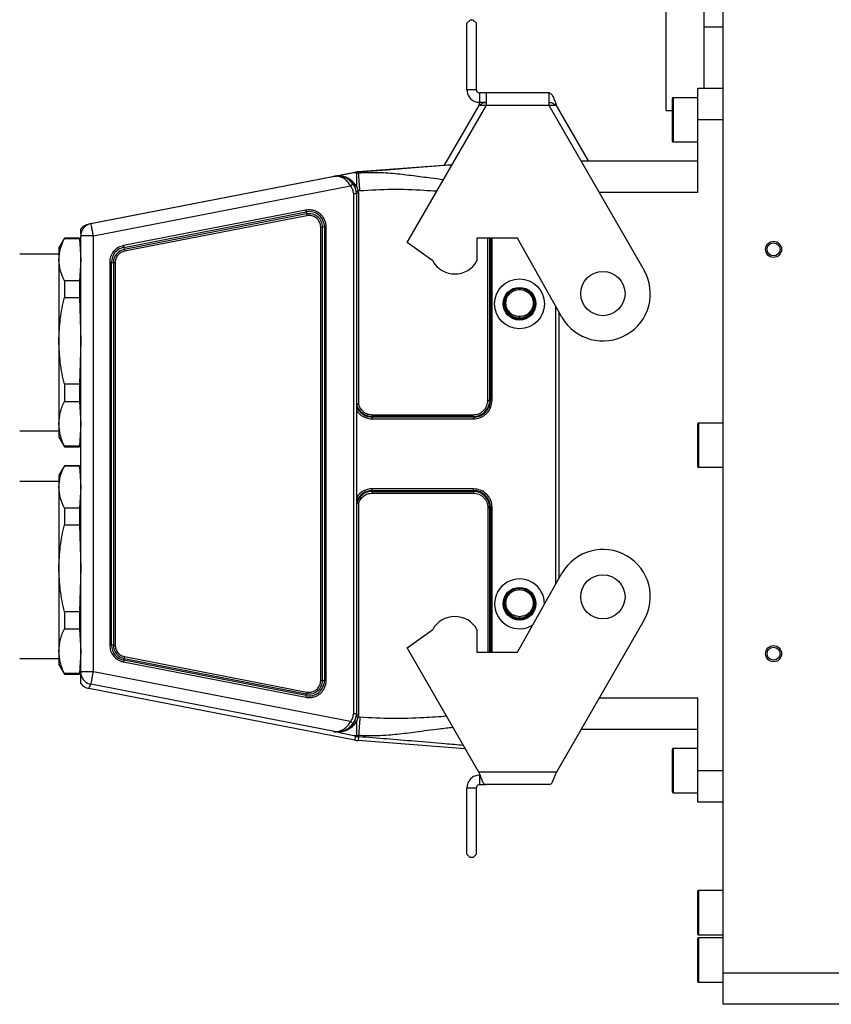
# Model space of a CAD drawing. Header units: millimetres. Extents: x 559 to 1365, y 424 to 1103.
# Tile 43 of 45: x 1215 to 1247, y 982 to 1021. Entities that reach past the tile are written whole.
import ezdxf

# ---------------------------------------------------------------- set-up
doc = ezdxf.new("R2010")
doc.units = ezdxf.units.MM
doc.header["$PDSIZE"] = -1
doc.styles.get("Standard").update_dxf_attribs({"font": 'times.ttf'})
doc.dimstyles.new('ISO-25', dxfattribs={"dimtxt": 3.5, "dimasz": 2.4, "dimexe": 1, "dimexo": 0, "dimgap": 1.524, "dimtad": 1, "dimtoh": 1, "dimlfac": 2.5, "dimzin": 0, "dimtxsty": 'Standard', "dimcen": 2.5, "dimazin": 0, "dimtfac": 1, "dimtdec": 3, "dimtmove": 0, "dimatfit": 3, "dimfxl": 1, "dimtzin": 0, "dimarcsym": 0})

# ---------------------------------------------------------------- blocks, each defined once
blk = doc.blocks.new('*D190')
at = {"color": 0, "lineweight": -2}
for p, q in [((1193.349, 1010.068), (1193.349, 1034.681)), ((1242.472, 1024.681), (1242.472, 1034.681)), ((1195.749, 1033.681), (1240.072, 1033.681))]:
    blk.add_line(p, q, dxfattribs=at)
at = {"color": 0}
for points in [[(1195.749, 1034.081), (1195.749, 1033.281), (1193.349, 1033.681)], [(1240.072, 1033.281), (1240.072, 1034.081), (1242.472, 1033.681)]]:
    blk.add_solid(points, dxfattribs=at)
at = {"layer": 'Defpoints', "color": 0}
for p in [(1242.472, 1033.681), (1242.472, 1024.681), (1193.349, 1010.068)]:
    blk.add_point(p, dxfattribs=at)
at = {"color": 0, "insert": (1217.911, 1039.896), "char_height": 4.5, "attachment_point": 2}
blk.add_mtext('Min250', dxfattribs=at)

msp = doc.modelspace()

# ---------------------------------------------------------------- linework, layer by layer
at = {"color": 7, "linetype": 'Continuous', "lineweight": 25}
for p, q in [((1242.472308, 982.931059), (1242.472308, 1024.681059)), ((1241.72231, 1020.365118), (1241.72231, 1021.65411)), ((1240.222315, 1017.056058), (1240.222315, 1021.056039)), ((1232.466544, 1020.627438), (1232.341545, 1020.502438)), ((1232.341545, 1017.872877), (1232.341545, 1020.502438)), ((1232.591549, 1020.627438), (1232.466544, 1020.627438)), ((1232.716548, 1020.502438), (1232.591549, 1020.627438)), ((1232.716548, 1017.872877), (1232.716548, 1020.502438)), ((1241.72231, 1020.365118), (1242.472308, 1020.365118)), ((1241.72231, 1017.931058), (1241.72231, 1020.365118)), ((1232.716548, 1017.872877), (1232.341545, 1017.872877)), ((1232.841546, 1017.747876), (1232.841546, 1017.372876)), ((1233.09611, 1017.747876), (1232.841546, 1017.747876)), ((1233.09611, 1017.747876), (1233.09611, 1017.247875)), ((1235.596108, 1017.747876), (1233.09611, 1017.747876)), ((1235.596108, 1017.247875), (1235.596108, 1017.747876)), ((1235.601375, 1017.747876), (1235.596108, 1017.747876)), ((1241.472314, 1017.931058), (1242.472308, 1017.931058)), ((1241.472314, 1016.68106), (1241.472314, 1017.931058)), ((1232.807437, 1017.247875), (1232.85372, 1017.372876)), ((1233.09611, 1017.372876), (1232.841546, 1017.372876)), ((1235.601375, 1017.372876), (1235.596108, 1017.372876)), ((1240.472312, 1015.83106), (1240.472312, 1017.531059)), ((1241.472314, 1017.556059), (1240.497308, 1017.556059)), ((1229.971106, 1011.826091), (1233.09611, 1017.23875)), ((1232.807437, 1017.247875), (1231.442871, 1014.884384)), ((1233.09611, 1017.23875), (1233.09611, 1017.247875)), ((1235.596108, 1017.247875), (1233.09611, 1017.247875)), ((1235.596108, 1017.247875), (1235.596108, 1017.23875)), ((1235.596108, 1017.23875), (1239.346112, 1010.74356)), ((1237.150232, 1015.05606), (1235.88478, 1017.247875)), ((1240.222315, 1017.056058), (1240.472312, 1017.056058)), ((1241.472314, 1013.806059), (1241.472314, 1016.68106)), ((1242.472308, 1016.68106), (1241.472314, 1016.68106)), ((1240.497308, 1015.80606), (1241.472314, 1015.80606)), ((1236.856284, 1015.05606), (1241.472314, 1015.05606)), ((1231.750409, 1014.907933), (1228.0444, 1014.624146)), ((1227.901342, 1014.604832), (1217.376845, 1012.55939)), ((1217.466454, 1012.575128), (1227.100531, 1014.447519)), ((1227.067085, 1014.441085), (1227.067026, 1014.441074)), ((1227.100531, 1014.447519), (1227.067048, 1014.441078)), ((1227.067048, 1014.441078), (1227.087016, 1014.444961)), ((1227.165597, 1014.45182), (1227.145808, 1014.450961)), ((1227.158877, 1014.454077), (1227.184283, 1014.456035)), ((1227.181869, 1014.45591), (1227.165597, 1014.45182)), ((1227.713356, 1014.273105), (1227.826747, 1014.156058)), ((1227.861533, 1014.595597), (1227.916422, 1014.606285)), ((1227.861533, 1014.595597), (1227.972309, 1014.595597)), ((1227.901342, 1014.604832), (1227.916422, 1014.606285)), ((1227.972309, 1014.309579), (1227.972212, 1014.050841)), ((1227.972309, 1014.574309), (1227.972309, 1014.465149)), ((1227.972309, 1014.465149), (1227.972309, 1014.309579)), ((1228.0444, 1014.624146), (1228.050257, 1014.62437)), ((1217.561843, 1012.093038), (1227.733801, 1014.069966)), ((1227.826747, 1014.156058), (1227.890963, 1014.054648)), ((1227.957884, 1014.066874), (1227.88548, 1014.171337)), ((1227.972212, 1014.050841), (1227.957884, 1014.066874)), ((1227.972212, 1014.050841), (1228.036324, 1013.867424)), ((1228.036324, 1013.867424), (1228.108393, 1013.87944)), ((1228.047314, 1013.800352), (1228.036324, 1013.867424)), ((1227.84731, 1013.759137), (1227.84731, 993.177881)), ((1227.972294, 1013.76195), (1227.972309, 1013.762164)), ((1227.972309, 1013.796904), (1227.972323, 1013.796971)), ((1227.972309, 1013.762164), (1227.972309, 1013.796904)), ((1227.972309, 1013.762164), (1227.972309, 993.170491)), ((1228.047314, 1013.800352), (1228.047314, 1005.426926)), ((1225.968035, 1013.107552), (1218.755538, 1011.705797)), ((1218.768986, 1011.635764), (1225.981484, 1013.037519)), ((1225.996333, 1012.95741), (1218.783828, 1011.555656)), ((1226.009781, 1012.887378), (1218.797276, 1011.485623)), ((1225.981484, 1013.037519), (1225.996333, 1012.95741)), ((1217.07231, 1012.185748), (1217.07231, 1012.368665)), ((1217.466454, 1012.575128), (1217.376845, 1012.55939)), ((1226.556058, 994.488979), (1226.556058, 1012.437131)), ((1226.704346, 1012.441724), (1226.626533, 1012.437992)), ((1226.626533, 994.48984), (1226.626533, 1012.437992)), ((1226.704346, 1012.441724), (1226.704346, 994.493572)), ((1226.774829, 994.494433), (1226.774829, 1012.442585)), ((1216.413821, 1011.994654), (1216.196025, 1011.617432)), ((1217.019605, 1011.994654), (1216.413821, 1011.994654)), ((1216.413821, 1011.994654), (1216.413821, 1011.982607)), ((1216.413821, 1011.982607), (1217.019605, 1011.982607)), ((1217.07231, 1011.619654), (1217.019605, 1011.994654)), ((1217.019605, 1011.994654), (1217.019605, 1011.982607)), ((1217.019605, 1011.982607), (1217.07231, 1011.149477)), ((1217.07231, 994.83703), (1217.07231, 1012.086088)), ((1217.561843, 994.84398), (1217.561843, 1012.093038)), ((1234.346109, 1011.997199), (1232.738482, 1011.997199)), ((1232.738482, 1011.997199), (1232.738482, 1011.099831)), ((1236.098515, 1008.86856), (1234.346109, 1011.997199)), ((1216.197314, 1011.611919), (1216.197314, 1011.149477)), ((1218.768986, 1011.635764), (1218.783828, 1011.555656)), ((1230.988482, 1011.099831), (1229.971106, 1011.826091)), ((1216.197314, 1011.369654), (1214.64731, 1011.369654)), ((1216.197314, 1011.149477), (1216.197314, 1007.9351)), ((1217.07231, 1011.149477), (1217.019605, 1010.316349)), ((1218.207295, 1011.04083), (1218.207295, 995.896187)), ((1218.27777, 995.895326), (1218.27777, 1011.03997)), ((1218.27777, 1011.03997), (1218.355591, 1011.036238)), ((1218.355591, 1011.036238), (1218.355591, 995.891595)), ((1218.426066, 1011.035376), (1218.426066, 995.890733)), ((1216.413821, 1010.316349), (1216.413821, 1009.653305)), ((1217.019605, 1010.316349), (1216.413821, 1010.316349)), ((1217.019605, 1010.316349), (1217.019605, 1009.653305)), ((1234.422313, 1010.018258), (1234.422313, 1009.969138)), ((1234.422343, 1010.018258), (1234.422336, 1010.018258)), ((1216.413821, 1009.653305), (1217.019605, 1009.653305)), ((1217.019605, 1009.653305), (1217.07231, 1007.9351)), ((1233.884814, 1009.43172), (1233.834813, 1009.430847)), ((1234.422313, 1008.843436), (1234.422313, 1008.894301)), ((1235.97231, 1009.093873), (1235.97231, 998.518245)), ((1216.197314, 1007.9351), (1216.197314, 1004.655277)), ((1217.07231, 1007.9351), (1217.019605, 1006.216896)), ((1216.413821, 1006.216896), (1216.413821, 1005.540352)), ((1217.019605, 1006.216896), (1216.413821, 1006.216896)), ((1217.019605, 1006.216896), (1217.019605, 1005.540352)), ((1216.413821, 1005.540352), (1217.019605, 1005.540352)), ((1217.019605, 1005.540352), (1217.07231, 1004.655277)), ((1233.240271, 1005.586629), (1233.268047, 1005.587961)), ((1228.597308, 1004.943766), (1228.597308, 1005.013371)), ((1228.597308, 1005.013371), (1232.597309, 1005.013371)), ((1228.597308, 1004.943766), (1228.597308, 1004.917329)), ((1232.597309, 1004.943766), (1228.597308, 1004.943766)), ((1228.597308, 1004.917329), (1228.597308, 1004.847725)), ((1232.597309, 1004.917329), (1228.597308, 1004.917329)), ((1232.597309, 1004.943766), (1232.597309, 1005.013371)), ((1232.597309, 1004.917329), (1232.597309, 1004.943766)), ((1232.597309, 1004.917329), (1232.597309, 1004.847725)), ((1216.197314, 1004.655277), (1216.197314, 1004.120225)), ((1217.07231, 1004.655277), (1217.019605, 1003.770201)), ((1228.597308, 1004.847725), (1232.597309, 1004.847725)), ((1241.472314, 1002.956059), (1241.472314, 1004.656059)), ((1242.472308, 1004.681059), (1241.49731, 1004.681059)), ((1214.64731, 1004.369654), (1216.197314, 1004.369654)), ((1216.196025, 1004.121877), (1216.413821, 1003.744654)), ((1216.197314, 1004.120225), (1216.197314, 1004.127389)), ((1217.019605, 1003.744654), (1217.07231, 1004.119654)), ((1217.019605, 1003.770201), (1216.413821, 1003.770201)), ((1216.413821, 1003.744654), (1216.413821, 1003.770201)), ((1216.413821, 1003.744654), (1217.019605, 1003.744654)), ((1217.019605, 1003.744654), (1217.019605, 1003.770201)), ((1216.413821, 1002.996024), (1216.196025, 1002.618802)), ((1217.019605, 1002.996024), (1216.413821, 1002.996024)), ((1216.413821, 1002.996024), (1216.413821, 1002.983977)), ((1216.413821, 1002.983977), (1217.019605, 1002.983977)), ((1217.07231, 1002.621025), (1217.019605, 1002.996024)), ((1217.019605, 1002.996024), (1217.019605, 1002.983977)), ((1217.019605, 1002.983977), (1217.07231, 1002.150848)), ((1216.197314, 1002.61329), (1216.197314, 1002.150848)), ((1241.49731, 1002.931059), (1242.472308, 1002.931059)), ((1216.197314, 1002.371025), (1214.64731, 1002.371025)), ((1216.197314, 1002.150848), (1216.197314, 998.936471)), ((1217.07231, 1002.150848), (1217.019605, 1001.31772)), ((1232.597309, 1002.080567), (1228.597308, 1002.080567)), ((1228.597308, 1002.00924), (1228.597308, 1002.080567)), ((1228.597308, 1002.00924), (1232.597309, 1002.00924)), ((1228.597308, 1002.00924), (1228.597308, 1001.98014)), ((1228.597308, 1001.98014), (1232.597309, 1001.98014)), ((1228.597308, 1001.98014), (1228.597308, 1001.908812)), ((1228.597308, 1001.908812), (1232.597309, 1001.908812)), ((1232.597309, 1002.00924), (1232.597309, 1002.080567)), ((1232.597309, 1001.98014), (1232.597309, 1002.00924)), ((1232.597309, 1001.98014), (1232.597309, 1001.908812)), ((1228.047314, 1001.495257), (1228.047314, 993.121831)), ((1216.413821, 1001.31772), (1216.413821, 1000.654675)), ((1217.019605, 1001.31772), (1216.413821, 1001.31772)), ((1217.019605, 1001.31772), (1217.019605, 1000.654675)), ((1233.268047, 1001.338608), (1233.240271, 1001.337277)), ((1216.413821, 1000.654675), (1217.019605, 1000.654675)), ((1217.019605, 1000.654675), (1217.07231, 998.936471)), ((1216.197314, 998.936471), (1216.197314, 995.656647)), ((1217.07231, 998.936471), (1217.019605, 997.218267)), ((1234.346109, 995.614919), (1236.098515, 998.743559)), ((1234.422313, 998.095946), (1234.422313, 998.145066)), ((1234.422343, 998.145066), (1234.422336, 998.145066)), ((1216.413821, 997.218267), (1216.413821, 996.541723)), ((1217.019605, 997.218267), (1216.413821, 997.218267)), ((1217.019605, 997.218267), (1217.019605, 996.541723)), ((1234.422313, 996.970245), (1234.422313, 997.02111)), ((1239.346112, 996.868559), (1235.88478, 990.873369)), ((1216.413821, 996.541723), (1217.019605, 996.541723)), ((1217.019605, 996.541723), (1217.07231, 995.656647)), ((1229.971106, 995.786027), (1230.988482, 996.512288)), ((1232.738482, 996.512288), (1232.738482, 995.614919)), ((1216.197314, 995.656647), (1216.197314, 995.121596)), ((1217.07231, 995.656647), (1217.019605, 994.771572)), ((1218.355591, 995.891595), (1218.27777, 995.895326)), ((1232.807437, 990.873369), (1229.971106, 995.786027)), ((1232.738482, 995.614919), (1234.346109, 995.614919)), ((1214.64731, 995.371025), (1216.197314, 995.371025)), ((1218.755538, 995.231221), (1225.968035, 993.829466)), ((1218.768986, 995.299531), (1218.783828, 995.372176)), ((1225.981484, 993.897777), (1218.768986, 995.299531)), ((1218.783828, 995.372176), (1225.996333, 993.970422)), ((1218.797276, 995.440487), (1226.009781, 994.038732)), ((1216.196025, 995.123247), (1216.413821, 994.746024)), ((1216.197314, 995.121596), (1216.197314, 995.128759)), ((1217.019605, 994.771572), (1216.413821, 994.771572)), ((1216.413821, 994.746024), (1216.413821, 994.771572)), ((1217.019605, 994.746024), (1217.07231, 995.121025)), ((1217.019605, 994.746024), (1217.019605, 994.771572)), ((1227.733801, 992.867052), (1217.561843, 994.84398)), ((1216.413821, 994.746024), (1217.019605, 994.746024)), ((1217.07231, 994.372013), (1217.07231, 994.734167)), ((1226.704346, 994.493572), (1226.626533, 994.48984)), ((1217.376845, 994.181289), (1217.466454, 994.344742)), ((1227.901342, 992.135846), (1217.376845, 994.181289)), ((1227.100531, 992.472352), (1217.466454, 994.344742)), ((1225.981484, 993.897777), (1225.996333, 993.970422)), ((1241.472314, 990.931059), (1241.472314, 993.806059)), ((1227.826747, 992.766126), (1227.890963, 992.868916)), ((1227.957884, 992.854229), (1227.885472, 992.748457)), ((1227.972234, 992.870663), (1227.957884, 992.854229)), ((1228.036324, 993.05476), (1227.972212, 992.870449)), ((1227.972212, 992.870449), (1227.972309, 992.60742)), ((1227.972309, 993.170491), (1227.972294, 993.17078)), ((1227.972309, 993.127897), (1227.972309, 993.170491)), ((1227.972323, 993.127784), (1227.972309, 993.127897)), ((1228.036324, 993.05476), (1228.047314, 993.121831)), ((1228.108393, 993.042744), (1228.036324, 993.05476)), ((1227.067048, 992.47154), (1227.100531, 992.472352)), ((1227.087016, 992.467489), (1227.067048, 992.47154)), ((1227.082307, 992.469671), (1227.067048, 992.47154)), ((1227.082307, 992.469671), (1227.113912, 992.470438)), ((1227.158877, 992.46332), (1227.082307, 992.469671)), ((1227.156209, 992.453431), (1227.087016, 992.467489)), ((1227.145808, 992.471424), (1227.165597, 992.471186)), ((1227.194945, 992.445543), (1227.156209, 992.453431)), ((1227.158877, 992.467602), (1227.184283, 992.466149)), ((1227.158877, 992.467602), (1227.158877, 992.46332)), ((1227.158877, 992.46332), (1227.197396, 992.461035)), ((1227.165597, 992.471185), (1227.181869, 992.4663)), ((1227.972309, 992.60742), (1227.972309, 992.446384)), ((1227.972309, 992.446384), (1227.972309, 992.32955)), ((1241.472314, 992.556059), (1236.856284, 992.556059)), ((1227.972309, 992.305317), (1227.861533, 992.305317)), ((1227.916422, 992.292448), (1227.861533, 992.305317)), ((1227.916422, 992.292448), (1227.901342, 992.135846)), ((1228.050257, 992.269627), (1228.0444, 992.116533)), ((1232.276807, 991.792436), (1228.0444, 992.116533)), ((1240.472312, 990.081059), (1240.472312, 991.781059)), ((1241.472314, 991.806059), (1240.497308, 991.806059)), ((1235.88478, 990.873369), (1232.807437, 990.873369)), ((1241.472314, 990.931059), (1242.472308, 990.931059)), ((1241.472314, 989.681059), (1241.472314, 990.931059)), ((1232.841546, 990.748368), (1232.841546, 990.373369)), ((1232.341545, 990.248369), (1232.716548, 990.248369)), ((1232.341545, 987.618805), (1232.341545, 990.248369)), ((1232.716548, 987.618805), (1232.716548, 990.248369)), ((1232.841546, 990.373369), (1233.090843, 990.373369)), ((1235.601375, 990.373369), (1233.090843, 990.373369)), ((1240.497308, 990.056059), (1241.472314, 990.056059)), ((1242.472308, 989.681059), (1241.472314, 989.681059)), ((1232.341545, 987.618805), (1232.466544, 987.493806)), ((1232.591549, 987.493806), (1232.466544, 987.493806)), ((1232.591549, 987.493806), (1232.716548, 987.618805)), ((1241.472314, 984.456059), (1241.472314, 986.156059)), ((1242.472308, 986.181059), (1241.49731, 986.181059)), ((1241.472314, 982.581059), (1241.472314, 984.281059)), ((1241.49731, 984.431059), (1242.472308, 984.431059)), ((1242.472308, 984.306059), (1241.49731, 984.306059)), ((1242.472308, 982.931059), (1258.722315, 982.931059)), ((1242.472308, 981.681059), (1242.472308, 982.931059)), ((1241.49731, 982.556059), (1242.472308, 982.556059)), ((1258.722315, 981.681059), (1242.472308, 981.681059))]:
    msp.add_line(p, q, dxfattribs=at)
at = {"color": 8, "linetype": 'Continuous', "lineweight": 25}
for p, q in [((1240.497308, 1017.556059), (1240.497308, 1015.80606)), ((1233.09611, 1017.247875), (1232.807437, 1017.247875)), ((1235.88478, 1017.247875), (1235.596108, 1017.247875)), ((1241.472314, 1013.806059), (1237.577977, 1013.806059)), ((1233.169796, 1005.585769), (1233.169796, 1011.997199)), ((1233.240271, 1011.997199), (1233.240271, 1005.586629)), ((1233.268047, 1011.997199), (1233.268047, 1005.587961)), ((1233.338522, 1005.588822), (1233.338522, 1011.997199)), ((1235.847312, 1009.317041), (1235.847312, 998.295077)), ((1241.49731, 1004.681059), (1241.49731, 1002.931059)), ((1233.169796, 1001.336416), (1233.169796, 995.614919)), ((1233.240271, 1001.337277), (1233.240271, 995.614919)), ((1233.268047, 1001.338608), (1233.268047, 995.614919)), ((1233.338522, 995.614919), (1233.338522, 1001.339469)), ((1237.577977, 993.806059), (1241.472314, 993.806059)), ((1240.497308, 991.806059), (1240.497308, 990.056059)), ((1241.49731, 986.181059), (1241.49731, 984.431059)), ((1241.49731, 984.306059), (1241.49731, 982.556059))]:
    msp.add_line(p, q, dxfattribs=at)
at = {"color": 8, "linetype": 'Continuous', "lineweight": 25, "flags": 128}
msp.add_lwpolyline([(1228.050257, 1014.62437), (1229.166413, 1014.709844), (1230.267408, 1014.794163), (1231.469835, 1014.886252), (1231.750297, 1014.907732)], dxfattribs=at)
at = {"color": 7, "linetype": 'Continuous', "lineweight": 25, "flags": 128}
for points in [[(1227.087016, 1014.444961), (1227.10556, 1014.448566), (1227.124082, 1014.452168), (1227.156209, 1014.458413)], [(1227.156209, 1014.458413), (1227.16597, 1014.460312), (1227.17573, 1014.46221), (1227.194945, 1014.465944)], [(1227.194945, 1014.465944), (1227.671685, 1014.558657), (1227.861533, 1014.595597)]]:
    msp.add_lwpolyline(points, dxfattribs=at)
at = {"color": 7, "linetype": 'Continuous', "lineweight": 25}
for centre, radius in [((1244.472314, 1011.556058), 0.31875), ((1244.472314, 1011.556058), 0.256251), ((1234.422209, 1009.400661), 0.985979), ((1237.722311, 1009.80606), 0.874999), ((1234.422247, 1009.406731), 0.646727), ((1234.422372, 1009.408226), 0.610136), ((1237.722311, 997.80606), 0.874999), ((1234.422247, 997.533539), 0.646727), ((1234.422372, 997.535035), 0.610135), ((1244.472314, 995.556058), 0.31875), ((1244.472315, 995.556058), 0.256251)]:
    msp.add_circle(centre, radius, dxfattribs=at)
for centre, radius, start, end in [((1240.497314, 1017.531057), 0.025002, 90.0127251, 179.9958132), ((1240.497314, 1015.831062), 0.025002, 180.0041868, 269.9872749), ((1227.123835, 1014.327394), 0.122364, 94.6512013, 100.9787719), ((1227.161171, 1014.415497), 0.038649, 93.4028594, 113.4211426), ((1227.222325, 1013.699536), 0.757454, 37.0638572, 92.8788052), ((1228.139835, 1013.377773), 1.250021, 94.3785941, 100.9989755), ((1228.139732, 1013.455316), 1.172473, 94.3766892, 98.2096158), ((1228.139917, 1013.458494), 1.128333, 94.3793138, 98.542615), ((1226.333929, 1014.456625), 1.724506, 4.2202747, 5.5820612), ((988.497487, 995.640651), 240.304057, 4.35286675, 4.52124858), ((1229.036026, 1012.287318), 2.207629, 122.9360591, 126.1481453), ((1227.222532, 1013.704958), 0.751924, 4.346875, 35.3624581), ((1227.790968, 1014.966994), 1.126612, 278.7769813, 282.5788124), ((1227.221331, 1013.700719), 0.757136, 7.3035902, 11.647347), ((1215.582934, 1011.077031), 10.581746, 10.6769174, 11.0630492), ((1226.097342, 1012.441674), 0.607004, 0.0046986, 101.0035231), ((1226.097335, 1012.43794), 0.529198, 0.0056129, 101.0028926), ((1236.381637, 1014.915409), 10.568269, 190.6769583, 191.0635726), ((1217.561863, 1012.084379), 0.499937, 101.0019894, 168.3014545), ((1217.472204, 1012.068636), 0.499933, 100.9961732, 143.1201217), ((1226.566525, 1014.466119), 2.029014, 269.7044112, 271.6947502), ((1226.764338, 1010.417153), 2.025459, 89.7032417, 91.6972857), ((1217.470323, 1001.294695), 10.798731, 89.514409, 92.1122514), ((1218.884741, 1011.039932), 0.606972, 100.9941679, 179.9964358), ((1218.884751, 1011.036209), 0.52916, 100.9949969, 179.9968945), ((1206.452324, 1009.306948), 12.534893, 10.7070004, 11.0329662), ((1231.130771, 1013.890319), 12.565734, 190.7075436, 191.0327052), ((1218.217792, 1009.014323), 2.026535, 88.3040321, 90.2968065), ((1218.415595, 1013.061923), 2.026573, 268.3032938, 270.2960308), ((1231.863482, 1011.583953), 1, 208.955001, 331.044999), ((1237.722312, 1009.806062), 1.875, 210.000064, 29.9999217), ((1234.422263, 1009.430807), 0.58745, 89.9950913, 179.9960978), ((1234.422383, 1009.430847), 0.587411, 269.9931956, 90.0068044), ((1234.422264, 1009.430887), 0.587451, 180.0039026, 270.0048174), ((1228.597291, 1005.588074), 0.670745, 201.2869071, 270.001438), ((1228.597283, 1005.58672), 0.642954, 195.2032471, 270.0022702), ((1232.597358, 1005.588019), 0.670689, 269.9957956, 359.9950548), ((1232.597359, 1005.586679), 0.642913, 269.9955435, 359.9955756), ((1233.180294, 1007.612276), 2.026535, 269.7031935, 271.6959679), ((1233.328025, 1003.564474), 2.024376, 89.7028874, 91.6977881), ((1228.597295, 1005.588971), 0.741246, 212.5250947, 270.0010254), ((1241.497303, 1004.656069), 0.02499, 89.9835732, 180.0238979), ((1241.497304, 1002.956049), 0.02499, 179.9779236, 270.0146054), ((1228.597294, 1001.339322), 0.741245, 89.9989459, 147.4749996), ((1228.597291, 1001.338495), 0.670745, 89.9985797, 158.713017), ((1228.597282, 1001.337187), 0.642953, 89.9977171, 164.7968198), ((1232.597359, 1001.338551), 0.670689, 0.0048887, 90.0042609), ((1232.597359, 1001.337228), 0.642913, 0.0043648, 90.0044745), ((1233.180294, 1003.361842), 2.025454, 269.7030402, 271.6968782), ((1233.328024, 999.314042), 2.025454, 89.7030402, 91.6968782), ((1237.722312, 997.806057), 1.875, 330.0000953, 149.9999212), ((1234.42231, 997.527436), 0.986066, 359.0556556, 179.9933894), ((1234.422238, 997.557656), 0.587411, 89.9926785, 270.0073215), ((1234.422384, 997.557656), 0.587411, 269.993163, 90.006837), ((1234.422318, 997.527692), 0.986074, 180.0082154, 302.4499758), ((1231.863482, 996.028165), 1, 28.9550184, 151.0449816), ((1218.21778, 993.870568), 2.025647, 88.3029327, 90.2965811), ((1218.884743, 995.895364), 0.606973, 180.003586, 259.0057443), ((1218.884751, 995.891623), 0.52916, 180.0031142, 259.0049818), ((1218.415575, 997.916169), 2.025463, 268.3029367, 270.2967664), ((1227.726542, 993.500572), 9.136414, 168.6442654, 169.080873), ((1209.826273, 997.171136), 9.136414, 348.6442654, 349.080873), ((1217.47037, 984.043434), 10.800934, 89.5147557, 92.1120682), ((1217.562107, 994.835726), 0.500215, 191.714289, 258.9757585), ((1217.472203, 994.672042), 0.499931, 216.879902, 259.003929), ((1226.097342, 994.493622), 0.607004, 258.9964843, 359.9952721), ((1226.097333, 994.489894), 0.529199, 258.997287, 359.9942075), ((1226.566545, 996.514697), 2.025745, 269.7033725, 271.6969244), ((1226.764338, 992.468462), 2.025998, 89.7033178, 91.6968311), ((1215.535364, 996.065363), 10.668676, 348.6756007, 349.0495007), ((1236.448366, 991.801679), 10.674701, 168.6757426, 169.0494329), ((1226.388231, 990.917898), 2.368493, 52.3273954, 55.381307), ((1227.222517, 993.227778), 0.75194, 324.6378682, 355.6527761), ((1227.221339, 993.224036), 0.757127, 348.3525685, 352.6963412), ((1228.252655, 994.194892), 1.160474, 255.5398127, 259.2563022), ((1484.308739, 973.30356), 256.959632, 175.59429935, 175.75584147), ((1227.080832, 992.460319), 0.009468, 49.2240408, 81.0396926), ((1227.124541, 992.592485), 0.122509, 258.6978451, 265.0229691), ((1227.163433, 992.507437), 0.040094, 243.9230837, 263.4749901), ((1227.181181, 992.452), 0.025013, 153.0906323, 176.7203446), ((1227.222326, 993.222644), 0.757452, 267.1211067, 322.9362991), ((1227.246798, 992.445279), 0.051853, 162.309994, 179.707788), ((1228.139821, 993.362829), 1.249944, 259.0010049, 265.6217919), ((1228.139877, 993.4449), 1.127867, 261.4558761, 265.6209014), ((1228.13979, 993.439273), 1.173069, 261.7916969, 265.6226744), ((1231.700644, 992.042962), 3.657418, 175.6507568, 176.4468783), ((1240.497314, 991.781057), 0.025002, 90.0127251, 179.9947459), ((1240.497315, 990.081062), 0.025003, 180.0070763, 269.9854527), ((1241.497303, 986.15607), 0.02499, 89.9835735, 180.0249647), ((1241.497303, 984.456049), 0.02499, 179.9771691, 270.0164272), ((1241.497303, 984.28107), 0.02499, 89.9835728, 180.0228309), ((1241.497303, 982.581049), 0.02499, 179.9771691, 270.0164272)]:
    msp.add_arc(centre, radius, start, end, dxfattribs=at)
at = {"color": 8, "linetype": 'Continuous', "lineweight": 25}
msp.add_arc((1227.366008, 1014.481085), 0.171732, 185.0581933, 188.2193268, dxfattribs=at)
at = {"color": 7, "linetype": 'Continuous', "lineweight": 25}
for points, knots in [([(1232.341545, 1017.872877), (1232.349059, 1017.807358), (1232.364088, 1017.676319), (1232.47972, 1017.511049), (1232.644992, 1017.395423), (1232.776029, 1017.380391), (1232.841546, 1017.372876)], [0, 0, 0, 0, 0.249999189, 0.500002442, 0.750005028, 1, 1, 1, 1]), ([(1232.716548, 1017.872877), (1232.718426, 1017.856497), (1232.722184, 1017.823737), (1232.751091, 1017.782418), (1232.792409, 1017.753513), (1232.825167, 1017.749755), (1232.841546, 1017.747876)], [0, 0, 0, 0, 0.250005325, 0.500012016, 0.750013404, 1, 1, 1, 1]), ([(1235.601375, 1017.747876), (1235.626669, 1017.737105), (1235.692682, 1017.708994), (1235.751269, 1017.585009), (1235.819282, 1017.432544), (1235.861939, 1017.312275), (1235.88478, 1017.247875)], [0, 0, 0, 0, 0.136100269, 0.355210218, 0.654739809, 1, 1, 1, 1]), ([(1232.807437, 1017.247875), (1232.830858, 1017.264136), (1232.876646, 1017.295924), (1232.946465, 1017.336895), (1233.01774, 1017.366811), (1233.066961, 1017.370894), (1233.090843, 1017.372876)], [0, 0, 0, 0, 0.271840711, 0.531449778, 0.772660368, 1, 1, 1, 1]), ([(1235.601375, 1017.372876), (1235.625257, 1017.370894), (1235.674478, 1017.366811), (1235.745753, 1017.336895), (1235.815571, 1017.295924), (1235.861359, 1017.264136), (1235.88478, 1017.247875)], [0, 0, 0, 0, 0.227339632, 0.468550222, 0.728159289, 1, 1, 1, 1]), ([(1227.145808, 1014.450961), (1227.135224, 1014.450256), (1227.121621, 1014.44935), (1227.106517, 1014.448263), (1227.102023, 1014.447704), (1227.100531, 1014.447519)], [0, 0, 0, 0, 0.7008481, 0.900707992, 1, 1, 1, 1]), ([(1227.158877, 1014.454077), (1227.148366, 1014.453048), (1227.134859, 1014.451725), (1227.119862, 1014.450198), (1227.115397, 1014.449566), (1227.113912, 1014.449355)], [0, 0, 0, 0, 0.70076799, 0.900537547, 1, 1, 1, 1]), ([(1227.733801, 1014.069966), (1227.698147, 1014.124735), (1227.62604, 1014.235502), (1227.482159, 1014.358997), (1227.32412, 1014.438192), (1227.216891, 1014.44741), (1227.165597, 1014.45182)], [0, 0, 0, 0, 0.272955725, 0.5520381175, 0.7857141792, 1, 1, 1, 1]), ([(1227.181869, 1014.45591), (1227.181988, 1014.455916), (1227.182281, 1014.455931), (1227.183086, 1014.455975), (1227.183771, 1014.456009), (1227.184283, 1014.456035)], [0, 0, 0, 0, 0.148151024, 0.364221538, 1, 1, 1, 1]), ([(1227.835732, 1014.140132), (1227.794957, 1014.189506), (1227.708829, 1014.293798), (1227.539019, 1014.395679), (1227.357611, 1014.453733), (1227.239578, 1014.455195), (1227.181869, 1014.45591)], [0, 0, 0, 0, 0.252700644, 0.533772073, 0.772049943, 1, 1, 1, 1]), ([(1227.88548, 1014.171337), (1227.842515, 1014.215851), (1227.75621, 1014.305267), (1227.588619, 1014.397368), (1227.399676, 1014.458736), (1227.264475, 1014.463496), (1227.194945, 1014.465944)], [0, 0, 0, 0, 0.238286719, 0.478650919, 0.731881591, 1, 1, 1, 1]), ([(1227.916422, 1014.606285), (1227.932503, 1014.609238), (1227.951092, 1014.612652), (1227.969787, 1014.615402), (1227.972309, 1014.615773)], [0, 0, 0, 0, 0.865129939, 1, 1, 1, 1]), ([(1227.972309, 1014.615773), (1227.972296, 1014.615338), (1227.972245, 1014.613606), (1227.972123, 1014.606881), (1227.972173, 1014.60059), (1227.972212, 1014.595597)], [0, 0, 0, 0, 0.064737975, 0.257708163, 1, 1, 1, 1]), ([(1227.733801, 1014.069966), (1227.763159, 1014.021973), (1227.821874, 1013.925988), (1227.838832, 1013.814753), (1227.84731, 1013.759137)], [0, 0, 0, 0, 0.500011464, 1, 1, 1, 1]), ([(1227.826754, 1014.15606), (1227.828461, 1014.154828), (1227.833349, 1014.151299), (1227.846566, 1014.153174), (1227.864463, 1014.159026), (1227.877798, 1014.166837), (1227.88548, 1014.171337)], [0, 0, 0, 0, 0.096829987, 0.277299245, 0.5836792, 1, 1, 1, 1]), ([(1227.957884, 1014.066874), (1227.950323, 1014.063355), (1227.936019, 1014.056697), (1227.916333, 1014.051543), (1227.900067, 1014.048392), (1227.893336, 1014.053017), (1227.890963, 1014.054648)], [0, 0, 0, 0, 0.350678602, 0.6633469, 0.881295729, 1, 1, 1, 1]), ([(1227.962876, 1013.853575), (1227.95438, 1013.888531), (1227.937473, 1013.958085), (1227.906413, 1014.022571), (1227.890963, 1014.054648)], [0, 0, 0, 0, 0.502571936, 1, 1, 1, 1]), ([(1227.84731, 1013.759137), (1227.856102, 1013.759491), (1227.873087, 1013.760174), (1227.903517, 1013.761307), (1227.933498, 1013.761942), (1227.958199, 1013.762822), (1227.969416, 1013.762128), (1227.972294, 1013.76195)], [0, 0, 0, 0, 0.211084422, 0.407828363, 0.730464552, 0.930846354, 1, 1, 1, 1]), ([(1227.972323, 1013.796971), (1227.973873, 1013.796913), (1227.979606, 1013.796698), (1227.99169, 1013.797406), (1228.010029, 1013.798171), (1228.028463, 1013.799238), (1228.041378, 1013.799991), (1228.046484, 1013.800302), (1228.047314, 1013.800352)], [0, 0, 0, 0, 0.061946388, 0.229143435, 0.483066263, 0.795622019, 0.966795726, 1, 1, 1, 1]), ([(1226.774829, 1012.442585), (1226.77165, 1012.49234), (1226.765292, 1012.591851), (1226.714672, 1012.733893), (1226.636562, 1012.861867), (1226.531743, 1012.969513), (1226.406056, 1013.051849), (1226.265512, 1013.1041), (1226.1164, 1013.126674), (1226.01749, 1013.113926), (1225.968035, 1013.107552)], [0, 0, 0, 0, 0.124989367, 0.249981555, 0.374973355, 0.499972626, 0.624976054, 0.749983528, 0.874990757, 1, 1, 1, 1]), ([(1226.556058, 1012.437131), (1226.553991, 1012.470888), (1226.549863, 1012.538313), (1226.515156, 1012.634439), (1226.462588, 1012.721264), (1226.39124, 1012.793923), (1226.3064, 1012.849941), (1226.211038, 1012.884962), (1226.110203, 1012.900517), (1226.043226, 1012.891754), (1226.009781, 1012.887378)], [0, 0, 0, 0, 0.125156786, 0.249990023, 0.375316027, 0.499987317, 0.625312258, 0.749994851, 0.875159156, 1, 1, 1, 1]), ([(1217.561843, 1012.093038), (1217.549842, 1012.154768), (1217.527707, 1012.26862), (1217.498303, 1012.417116), (1217.479044, 1012.516194), (1217.469051, 1012.562971), (1217.466454, 1012.575128)], [0, 0, 0, 0, 0.383887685, 0.708014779, 0.924108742, 1, 1, 1, 1]), ([(1216.197314, 1011.149477), (1216.208509, 1011.291378), (1216.231418, 1011.581749), (1216.352109, 1011.846987), (1216.413821, 1011.982607)], [0, 0, 0, 0, 0.4886852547, 1, 1, 1, 1]), ([(1217.07231, 1012.185748), (1217.072307, 1012.182474), (1217.072303, 1012.178608), (1217.072303, 1012.168014), (1217.072317, 1012.150527), (1217.072296, 1012.121173), (1217.072305, 1012.098546), (1217.07231, 1012.086088)], [0, 0, 0, 0, 0.098561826, 0.116373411, 0.318898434, 0.624975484, 1, 1, 1, 1]), ([(1218.755538, 1011.705797), (1218.682917, 1011.684273), (1218.533137, 1011.639879), (1218.412539, 1011.533258), (1218.360893, 1011.470344), (1218.357427, 1011.466101), (1218.307627, 1011.403899), (1218.250878, 1011.299631), (1218.222481, 1011.188819), (1218.21329, 1011.133103), (1218.208579, 1011.095602), (1218.207739, 1011.059769), (1218.207295, 1011.04083)], [0, 0, 0, 0, 0.242141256, 0.499409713, 0.500002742, 0.504546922, 0.517071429, 0.756917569, 0.878368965, 0.884513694, 0.938963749, 1, 1, 1, 1]), ([(1216.413821, 1010.316349), (1216.352109, 1010.451969), (1216.231418, 1010.717206), (1216.208509, 1011.007577), (1216.197314, 1011.149477)], [0, 0, 0, 0, 0.51131529, 1, 1, 1, 1]), ([(1218.797276, 1011.485623), (1218.748031, 1011.470978), (1218.646463, 1011.440772), (1218.524112, 1011.332677), (1218.441327, 1011.191964), (1218.431049, 1011.086507), (1218.426066, 1011.035376)], [0, 0, 0, 0, 0.242434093, 0.500017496, 0.757588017, 1, 1, 1, 1]), ([(1233.884814, 1009.43172), (1233.892892, 1009.502142), (1233.909048, 1009.642991), (1234.033355, 1009.820627), (1234.211018, 1009.944906), (1234.35188, 1009.961061), (1234.422313, 1009.969138)], [0, 0, 0, 0, 0.24998036, 0.499975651, 0.749978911, 1, 1, 1, 1]), ([(1234.422313, 1009.969138), (1234.49266, 1009.96106), (1234.633354, 1009.944903), (1234.812273, 1009.820632), (1234.931819, 1009.642987), (1234.97381, 1009.43172), (1234.931819, 1009.220452), (1234.812273, 1009.042807), (1234.633354, 1008.918536), (1234.49266, 1008.90238), (1234.422313, 1008.894301)], [0, 0, 0, 0, 0.125006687, 0.250012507, 0.375008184, 0.499999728, 0.624991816, 0.749987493, 0.874993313, 1, 1, 1, 1]), ([(1216.197314, 1007.9351), (1216.207741, 1008.2247), (1216.228594, 1008.803901), (1216.352078, 1009.37017), (1216.413821, 1009.653305)], [0, 0, 0, 0, 0.499998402, 1, 1, 1, 1]), ([(1234.422313, 1008.894301), (1234.35188, 1008.902379), (1234.211018, 1008.918533), (1234.033355, 1009.042812), (1233.909048, 1009.220449), (1233.892892, 1009.361297), (1233.884814, 1009.43172)], [0, 0, 0, 0, 0.250020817, 0.500023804, 0.750018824, 1, 1, 1, 1]), ([(1216.413821, 1006.216896), (1216.352078, 1006.500031), (1216.228594, 1007.0663), (1216.207741, 1007.645501), (1216.197314, 1007.9351)], [0, 0, 0, 0, 0.500001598, 1, 1, 1, 1]), ([(1216.197314, 1004.655277), (1216.208404, 1004.805811), (1216.231022, 1005.112843), (1216.352104, 1005.396015), (1216.413821, 1005.540352)], [0, 0, 0, 0, 0.490287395, 1, 1, 1, 1]), ([(1227.972309, 1005.400378), (1227.972459, 1005.403366), (1227.972728, 1005.408691), (1227.973183, 1005.415944), (1227.976078, 1005.417662), (1227.976831, 1005.418109)], [0, 0, 0, 0, 0.486316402, 0.866415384, 1, 1, 1, 1]), ([(1228.047314, 1005.426926), (1228.04677, 1005.426849), (1228.040885, 1005.426023), (1228.027255, 1005.424131), (1228.008036, 1005.421637), (1227.990432, 1005.419459), (1227.980563, 1005.41848), (1227.976831, 1005.418109)], [0, 0, 0, 0, 0.0231948, 0.250939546, 0.581158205, 0.841641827, 1, 1, 1, 1]), ([(1228.047314, 1005.426926), (1228.069197, 1005.370878), (1228.114156, 1005.255735), (1228.24759, 1005.120795), (1228.414277, 1005.030077), (1228.537383, 1005.018841), (1228.597308, 1005.013371)], [0, 0, 0, 0, 0.2433715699, 0.499980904, 0.7566046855, 1, 1, 1, 1]), ([(1232.597309, 1004.847725), (1232.690511, 1004.85757), (1232.834398, 1004.872769), (1232.964946, 1004.94309), (1233.048872, 1004.998823), (1233.161924, 1005.092985), (1233.305405, 1005.297827), (1233.327483, 1005.491825), (1233.338522, 1005.588822)], [0, 0, 0, 0, 0.239780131, 0.370175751, 0.378254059, 0.500729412, 0.750368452, 1, 1, 1, 1]), ([(1232.597309, 1005.013371), (1232.669301, 1005.021059), (1232.780547, 1005.032939), (1232.913952, 1005.104247), (1233.005091, 1005.178287), (1233.078995, 1005.269324), (1233.150246, 1005.402723), (1233.162108, 1005.513786), (1233.169796, 1005.585769)], [0, 0, 0, 0, 0.239463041, 0.370030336, 0.500028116, 0.63058448, 0.760574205, 1, 1, 1, 1]), ([(1216.413821, 1003.770201), (1216.352104, 1003.914538), (1216.231022, 1004.19771), (1216.208404, 1004.504742), (1216.197314, 1004.655277)], [0, 0, 0, 0, 0.5097123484, 1, 1, 1, 1]), ([(1216.197314, 1002.150848), (1216.208509, 1002.292749), (1216.231418, 1002.58312), (1216.352109, 1002.848358), (1216.413821, 1002.983977)], [0, 0, 0, 0, 0.4886855, 1, 1, 1, 1]), ([(1216.413821, 1001.31772), (1216.352109, 1001.453339), (1216.231418, 1001.718577), (1216.208509, 1002.008948), (1216.197314, 1002.150848)], [0, 0, 0, 0, 0.511314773, 1, 1, 1, 1]), ([(1228.047314, 1001.495257), (1228.069934, 1001.552809), (1228.115176, 1001.667915), (1228.247903, 1001.80097), (1228.412584, 1001.891537), (1228.535733, 1001.903054), (1228.597308, 1001.908812)], [0, 0, 0, 0, 0.24998386, 0.499980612, 0.74999, 1, 1, 1, 1]), ([(1233.338522, 1001.339469), (1233.328666, 1001.432651), (1233.313448, 1001.576511), (1233.243167, 1001.707066), (1233.187376, 1001.790946), (1233.093238, 1001.904019), (1232.888331, 1002.047457), (1232.694317, 1002.06953), (1232.597309, 1002.080567)], [0, 0, 0, 0, 0.239742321, 0.370127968, 0.378206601, 0.500676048, 0.750334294, 1, 1, 1, 1]), ([(1232.597309, 1001.908812), (1232.669292, 1001.901204), (1232.780416, 1001.889457), (1232.881236, 1001.835188), (1232.946043, 1001.792121), (1233.033388, 1001.719422), (1233.144224, 1001.561169), (1233.161272, 1001.411333), (1233.169796, 1001.336416)], [0, 0, 0, 0, 0.239779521, 0.370161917, 0.378142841, 0.500728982, 0.750368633, 1, 1, 1, 1]), ([(1227.972309, 1001.524424), (1227.972458, 1001.521323), (1227.972726, 1001.515759), (1227.973197, 1001.508347), (1227.976078, 1001.506325), (1227.976831, 1001.505797)], [0, 0, 0, 0, 0.48190801, 0.864598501, 1, 1, 1, 1]), ([(1228.047314, 1001.495257), (1228.038427, 1001.496496), (1228.022543, 1001.49871), (1228.001851, 1001.501672), (1227.987242, 1001.503943), (1227.979641, 1001.505296), (1227.976831, 1001.505797)], [0, 0, 0, 0, 0.37769276, 0.675049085, 0.879858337, 1, 1, 1, 1]), ([(1216.197314, 998.936471), (1216.207741, 999.226071), (1216.228594, 999.805272), (1216.352078, 1000.37154), (1216.413821, 1000.654675)], [0, 0, 0, 0, 0.499998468, 1, 1, 1, 1]), ([(1216.413821, 997.218267), (1216.352078, 997.501402), (1216.228594, 998.067671), (1216.207741, 998.646872), (1216.197314, 998.936471)], [0, 0, 0, 0, 0.500001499, 1, 1, 1, 1]), ([(1234.422313, 997.02111), (1234.351963, 997.029188), (1234.211268, 997.045342), (1234.032355, 997.16962), (1233.912796, 997.347257), (1233.870823, 997.558528), (1233.912796, 997.7698), (1234.032355, 997.947436), (1234.211268, 998.071715), (1234.351963, 998.087869), (1234.422313, 998.095946)], [0, 0, 0, 0, 0.1250105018, 0.2500118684, 0.3750094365, 0.4999999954, 0.6249905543, 0.7499881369, 0.8749894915, 1, 1, 1, 1]), ([(1234.422313, 998.095946), (1234.49266, 998.087868), (1234.633354, 998.071711), (1234.812273, 997.947441), (1234.931819, 997.769796), (1234.97381, 997.558528), (1234.931819, 997.34726), (1234.812273, 997.169615), (1234.633354, 997.045345), (1234.49266, 997.029189), (1234.422313, 997.02111)], [0, 0, 0, 0, 0.125006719, 0.250012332, 0.375008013, 0.500000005, 0.624991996, 0.749987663, 0.874993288, 1, 1, 1, 1]), ([(1216.197314, 995.656647), (1216.208404, 995.807181), (1216.231022, 996.114214), (1216.352104, 996.397386), (1216.413821, 996.541723)], [0, 0, 0, 0, 0.490287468, 1, 1, 1, 1]), ([(1216.413821, 994.771572), (1216.352104, 994.915908), (1216.231022, 995.19908), (1216.208404, 995.506113), (1216.197314, 995.656647)], [0, 0, 0, 0, 0.509712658, 1, 1, 1, 1]), ([(1218.207295, 995.896187), (1218.214634, 995.820856), (1218.229773, 995.665482), (1218.310763, 995.526215), (1218.363168, 995.463937), (1218.36665, 995.459703), (1218.418334, 995.399049), (1218.509754, 995.323365), (1218.613139, 995.274352), (1218.666088, 995.254711), (1218.702005, 995.242923), (1218.737027, 995.235267), (1218.755538, 995.231221)], [0, 0, 0, 0, 0.242110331, 0.499358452, 0.49995573, 0.504504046, 0.517028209, 0.756887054, 0.878347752, 0.884496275, 0.938950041, 1, 1, 1, 1]), ([(1218.426066, 995.890733), (1218.431049, 995.839603), (1218.441327, 995.734146), (1218.524112, 995.593433), (1218.646464, 995.485338), (1218.748031, 995.455132), (1218.797276, 995.440487)], [0, 0, 0, 0, 0.242411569, 0.499982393, 0.7575655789, 1, 1, 1, 1]), ([(1217.07231, 994.83703), (1217.072303, 994.82477), (1217.072294, 994.808639), (1217.072315, 994.785716), (1217.072309, 994.768598), (1217.07231, 994.752336), (1217.07231, 994.740971), (1217.07231, 994.736061), (1217.07231, 994.734167)], [0, 0, 0, 0, 0.35755578, 0.470465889, 0.668540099, 0.856802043, 0.944763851, 1, 1, 1, 1]), ([(1217.466454, 994.344742), (1217.469011, 994.359102), (1217.478096, 994.410104), (1217.498251, 994.514289), (1217.527345, 994.666368), (1217.549772, 994.78183), (1217.561843, 994.84398)], [0, 0, 0, 0, 0.086092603, 0.305767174, 0.626315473, 1, 1, 1, 1]), ([(1225.968035, 993.829466), (1226.01749, 993.823092), (1226.1164, 993.810343), (1226.265512, 993.832918), (1226.406055, 993.88517), (1226.531743, 993.967505), (1226.636562, 994.075151), (1226.714672, 994.203125), (1226.765292, 994.345166), (1226.77165, 994.444678), (1226.774829, 994.494433)], [0, 0, 0, 0, 0.125009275, 0.250016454, 0.375024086, 0.500027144, 0.625026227, 0.750018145, 0.875010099, 1, 1, 1, 1]), ([(1226.009781, 994.038732), (1226.043317, 994.034318), (1226.110299, 994.025503), (1226.211291, 994.041228), (1226.306562, 994.07625), (1226.391513, 994.132411), (1226.462695, 994.204995), (1226.515285, 994.291906), (1226.549791, 994.387909), (1226.55397, 994.455319), (1226.556058, 994.488979)], [0, 0, 0, 0, 0.125177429, 0.250021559, 0.375353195, 0.500028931, 0.625358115, 0.750026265, 0.87517839, 1, 1, 1, 1]), ([(1227.165597, 992.471186), (1227.216961, 992.477377), (1227.32468, 992.490362), (1227.482071, 992.574025), (1227.625573, 992.700247), (1227.698068, 992.81198), (1227.733801, 992.867052)], [0, 0, 0, 0, 0.213661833, 0.448089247, 0.727969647, 1, 1, 1, 1]), ([(1227.84731, 993.177881), (1227.838832, 993.122265), (1227.821874, 993.011031), (1227.763159, 992.915046), (1227.733801, 992.867052)], [0, 0, 0, 0, 0.499988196, 1, 1, 1, 1]), ([(1227.972294, 993.17078), (1227.969417, 993.171155), (1227.95824, 993.172611), (1227.933501, 993.173613), (1227.903528, 993.175378), (1227.873091, 993.176773), (1227.856102, 993.177503), (1227.84731, 993.177881)], [0, 0, 0, 0, 0.06948238, 0.270021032, 0.592566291, 0.789151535, 1, 1, 1, 1]), ([(1227.890963, 992.868916), (1227.906404, 992.901297), (1227.937369, 992.96623), (1227.954359, 993.036135), (1227.962876, 993.07118)], [0, 0, 0, 0, 0.498673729, 1, 1, 1, 1]), ([(1227.890963, 992.868916), (1227.893363, 992.870235), (1227.900393, 992.874098), (1227.916289, 992.870212), (1227.936001, 992.864612), (1227.950323, 992.857816), (1227.957884, 992.854229)], [0, 0, 0, 0, 0.113466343, 0.332352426, 0.647542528, 1, 1, 1, 1]), ([(1228.047314, 993.121831), (1228.046484, 993.121881), (1228.041377, 993.122192), (1228.028459, 993.123016), (1228.010014, 993.124232), (1227.991688, 993.125759), (1227.979565, 993.126587), (1227.973871, 993.127528), (1227.972323, 993.127784)], [0, 0, 0, 0, 0.033133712, 0.203984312, 0.516131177, 0.769985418, 0.937461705, 1, 1, 1, 1]), ([(1227.100531, 992.472352), (1227.102024, 992.472393), (1227.106531, 992.472519), (1227.121628, 992.472144), (1227.135225, 992.471739), (1227.145808, 992.471424)], [0, 0, 0, 0, 0.098889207, 0.298611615, 1, 1, 1, 1]), ([(1227.113912, 992.470438), (1227.115398, 992.470399), (1227.11988, 992.47028), (1227.134869, 992.469285), (1227.148368, 992.468339), (1227.158877, 992.467602)], [0, 0, 0, 0, 0.09893261, 0.298523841, 1, 1, 1, 1]), ([(1227.181869, 992.4663), (1227.239628, 992.468282), (1227.358, 992.472344), (1227.539135, 992.533886), (1227.708531, 992.638064), (1227.79491, 992.743005), (1227.835732, 992.792598)], [0, 0, 0, 0, 0.227290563, 0.465809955, 0.747550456, 1, 1, 1, 1]), ([(1227.184283, 992.466149), (1227.183771, 992.466175), (1227.183086, 992.466211), (1227.182281, 992.466264), (1227.181988, 992.46629), (1227.181869, 992.4663)], [0, 0, 0, 0, 0.63549871, 0.851621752, 1, 1, 1, 1]), ([(1227.885472, 992.748457), (1227.842527, 992.703141), (1227.756343, 992.612201), (1227.588969, 992.517263), (1227.400008, 992.453205), (1227.264518, 992.448143), (1227.194945, 992.445543)], [0, 0, 0, 0, 0.239312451, 0.480255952, 0.733115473, 1, 1, 1, 1]), ([(1227.861533, 992.305317), (1227.775764, 992.324057), (1227.553933, 992.372524), (1227.331423, 992.417783), (1227.194945, 992.445543)], [0, 0, 0, 0, 0.386643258, 1, 1, 1, 1]), ([(1227.826747, 992.766126), (1227.788099, 992.720608), (1227.742307, 992.666676), (1227.672688, 992.611425), (1227.624763, 992.577366), (1227.530807, 992.523148), (1227.414092, 992.481509), (1227.291459, 992.461282), (1227.228015, 992.461116), (1227.197396, 992.461035)], [0, 0, 0, 0, 0.2455116, 0.290893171, 0.366891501, 0.488318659, 0.738195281, 0.873649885, 1, 1, 1, 1]), ([(1227.885472, 992.748457), (1227.877833, 992.753056), (1227.864525, 992.761068), (1227.846691, 992.767434), (1227.833669, 992.770156), (1227.828507, 992.767146), (1227.826754, 992.766124)], [0, 0, 0, 0, 0.416177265, 0.725054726, 0.906607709, 1, 1, 1, 1]), ([(1227.972309, 992.278222), (1227.969358, 992.279277), (1227.951236, 992.285756), (1227.932286, 992.289398), (1227.916422, 992.292448)], [0, 0, 0, 0, 0.162813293, 1, 1, 1, 1]), ([(1227.972212, 992.305317), (1227.972178, 992.301781), (1227.972118, 992.29555), (1227.972189, 992.286518), (1227.972268, 992.281022), (1227.972309, 992.278222)], [0, 0, 0, 0, 0.391511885, 0.689945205, 1, 1, 1, 1]), ([(1232.807437, 990.873369), (1232.830278, 990.808969), (1232.872935, 990.688701), (1232.940949, 990.536236), (1232.999535, 990.41225), (1233.065549, 990.384139), (1233.090843, 990.373369)], [0, 0, 0, 0, 0.345259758, 0.644788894, 0.863900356, 1, 1, 1, 1]), ([(1235.601375, 990.373369), (1235.626669, 990.384139), (1235.692683, 990.41225), (1235.751269, 990.536236), (1235.819283, 990.688701), (1235.861939, 990.808969), (1235.88478, 990.873369)], [0, 0, 0, 0, 0.136099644, 0.355211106, 0.654740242, 1, 1, 1, 1]), ([(1232.841546, 990.748368), (1232.776029, 990.740853), (1232.644992, 990.725821), (1232.47972, 990.610196), (1232.364088, 990.444926), (1232.349059, 990.313888), (1232.341545, 990.248369)], [0, 0, 0, 0, 0.249995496, 0.499997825, 0.75000099, 1, 1, 1, 1]), ([(1232.841546, 990.373369), (1232.825167, 990.37149), (1232.792409, 990.367731), (1232.751091, 990.338825), (1232.722184, 990.297508), (1232.718426, 990.264748), (1232.716548, 990.248369)], [0, 0, 0, 0, 0.249988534, 0.499994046, 0.750000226, 1, 1, 1, 1])]:
    msp.add_open_spline(points, degree=3, knots=knots, dxfattribs=at)
at = {"color": 8, "linetype": 'Continuous', "lineweight": 25}
for points, knots in [([(1228.053758, 1014.583533), (1228.292135, 1014.594802), (1228.77655, 1014.617701), (1229.500518, 1014.562215), (1230.216187, 1014.479604), (1230.851234, 1014.391406), (1231.249418, 1014.345736), (1231.414872, 1014.32676)], [0, 0, 0, 0, 0.2118304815, 0.4304698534, 0.6439208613, 0.8520417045, 1, 1, 1, 1]), ([(1228.108393, 1013.87944), (1228.528986, 1013.905547), (1229.37109, 1013.957819), (1230.386487, 1013.916936), (1230.978937, 1013.879258), (1231.15022, 1013.868365)], [0, 0, 0, 0, 0.414979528, 0.830865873, 1, 1, 1, 1]), ([(1231.534938, 993.077399), (1231.237032, 993.05819), (1230.517503, 993.011796), (1229.373743, 992.963931), (1228.530055, 993.016481), (1228.108393, 993.042744)], [0, 0, 0, 0, 0.261140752, 0.63072988, 1, 1, 1, 1]), ([(1231.791417, 992.633164), (1231.608295, 992.613847), (1231.118237, 992.562153), (1230.505547, 992.473328), (1229.949202, 992.402024), (1229.588418, 992.360653), (1229.204689, 992.324207), (1228.823477, 992.301813), (1228.426737, 992.298059), (1228.179155, 992.312839), (1228.053758, 992.320325)], [0, 0, 0, 0, 0.147022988, 0.393453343, 0.494252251, 0.594894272, 0.683411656, 0.802007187, 0.899719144, 1, 1, 1, 1]), ([(1232.198844, 991.927472), (1231.955922, 991.947592), (1231.312075, 992.000918), (1230.301479, 992.086963), (1229.161664, 992.182475), (1228.422423, 992.240443), (1228.050257, 992.269627)], [0, 0, 0, 0, 0.17567081, 0.465602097, 0.730960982, 1, 1, 1, 1])]:
    msp.add_open_spline(points, degree=3, knots=knots, dxfattribs=at)

# ---------------------------------------------------------------- dimensions: what is measured, and where the dimension line sits
dim = msp.add_linear_dim(base=(1242.472311, 1033.681059), p1=(1193.349202, 1010.068224), p2=(1242.472311, 1024.681059), text='Min250', dimstyle='ISO-25', override={"dimtxt": 4.5, "dimasz": 2.4, "dimexe": 1, "dimexo": 0, "dimgap": 1.524, "dimtad": 1, "dimtih": 1, "dimtoh": 1, "dimdec": 2, "dimlfac": 5, "dimzin": 0, "dimpost": '<>', "dimse1": 0, "dimse2": 0, "dimsd1": 0, "dimsd2": 0, "dimadec": 2, "dimtdec": 3, "dimtofl": 1, "dimtvp": 0.1, "dimtzin": 0})
dim.commit()
dim.dimension.update_dxf_attribs({"geometry": '*D190', "text_midpoint": (1217.910757, 1033.681059), "dimtype": 160})

doc.saveas('drawing.dxf')
